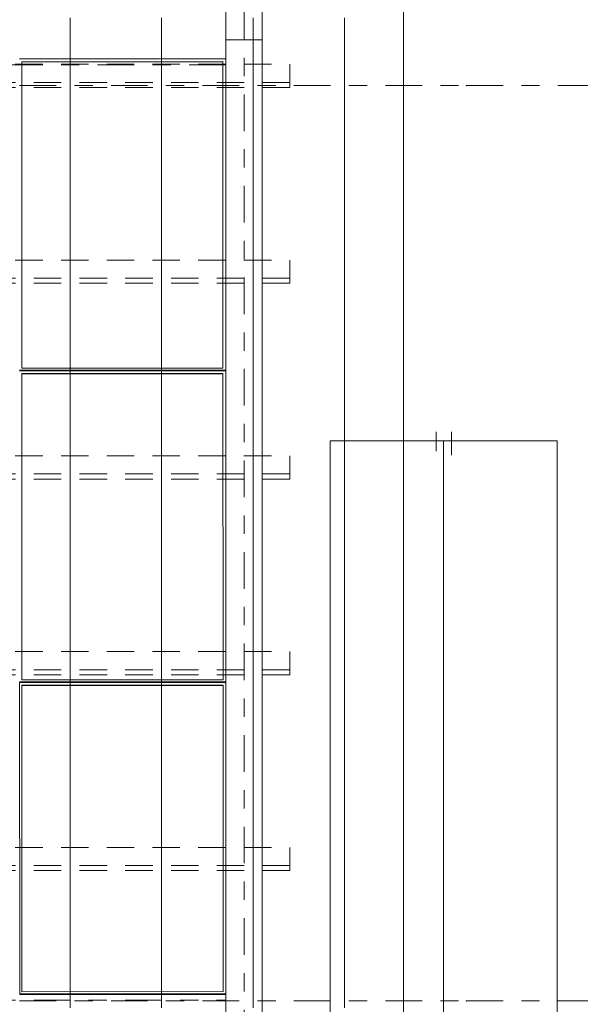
# Model space of a CAD drawing. Header units: metres. Extents: x -167 to 233, y -155 to 122.
# Tile 90 of 96: x 56.53 to 59.59, y 38.57 to 43.95. Entities that reach past the tile are written whole.
import ezdxf
from ezdxf.enums import TextEntityAlignment as Align

# ---------------------------------------------------------------- set-up
doc = ezdxf.new("R2010")
doc.units = ezdxf.units.M
doc.header["$MEASUREMENT"] = 0
for name, pattern in [('Achse', [0.4, 0.2, -0.1, 0, -0.1]), ('Raster', [0.4, 0.2, -0.1, 0, -0.1]), ('Strichlinie_ eng', [0.23, 0.15, -0.08])]:
    doc.linetypes.add(name, pattern=pattern)
for name, color, linetype in [('20 Träger', 7, 'Continuous'), ('30 Dachaufbau', 7, 'Continuous'), ('30 Dachkonstruktion massiv', 7, 'Continuous'), ('40 Treppe', 7, 'Continuous'), ('70 PV-Anlage', 7, 'Continuous'), ('90 Achsraster', 7, 'Continuous')]:
    doc.layers.add(name, color=color, linetype=linetype)
doc.styles.add('ERSTELLTER_STIL_1', font='arial.ttf')

# ---------------------------------------------------------------- blocks, each defined once
blk = doc.blocks.new('Standard-Rastermarker_139')
at = {"layer": '90 Achsraster', "color": 14, "linetype": 'Raster', "lineweight": 18, "true_color": 0xa80000}
for p, q in [((1, 0), (45.4427, 0)), ((45.4427, 0), (46.4427, 0))]:
    blk.add_line(p, q, dxfattribs=at)
blk.add_point((45.4427, 0), dxfattribs=at)
blk.add_point((45.4427, 0), dxfattribs=at)
at = {"layer": '90 Achsraster', "color": 14, "lineweight": 18, "true_color": 0xa80000, "style": 'ERSTELLTER_STIL_1'}
for tag, p in [('AC_MarkerText_1_0', (-0.35, 0.15)), ('AC_MarkerText_1_1', (46.7927, 0.15))]:
    blk.add_attdef(tag, text='', height=0.3, dxfattribs=at).set_placement(p, align=Align.TOP_CENTER)
blk = doc.blocks.new('Standard-Rastermarker_138')
at = {"layer": '90 Achsraster', "color": 14, "linetype": 'Raster', "lineweight": 18, "true_color": 0xa80000}
blk.add_line((1, 0), (24.6809, 0), dxfattribs=at)
at = {"layer": '90 Achsraster', "color": 14, "lineweight": 18, "true_color": 0xa80000, "style": 'ERSTELLTER_STIL_1'}
for tag, p in [('AC_MarkerText_1_0', (-0.5686, -0.0686)), ('AC_MarkerText_1_1', (25.8123, -0.0686))]:
    blk.add_attdef(tag, text='', height=0.3, rotation=90, dxfattribs=at).set_placement(p, align=Align.TOP_CENTER)
blk = doc.blocks.new('Lattung 27_2')
at = {"layer": '30 Dachkonstruktion massiv', "color": 7, "linetype": 'Strichlinie_ eng', "lineweight": 13}
for p, q in [((40.5014, 4.377), (0, 4.377)), ((40.5014, 4.377), (40.5014, 4.3492)), ((40.5014, 4.3492), (0, 4.3492)), ((40.5014, 4.2501), (40.5014, 4.3492)), ((0, 4.2501), (40.5014, 4.2501)), ((40.5014, 3.3075), (0, 3.3075)), ((40.5014, 3.3075), (40.5014, 3.2797)), ((40.5014, 3.2797), (0, 3.2797)), ((40.5014, 3.1806), (40.5014, 3.2797)), ((0, 3.1806), (40.5014, 3.1806)), ((40.5014, 2.238), (0, 2.238)), ((40.5014, 2.2102), (0, 2.2102)), ((40.5014, 2.238), (40.5014, 2.2102)), ((40.5014, 2.1111), (40.5014, 2.2102)), ((0, 2.1111), (40.5014, 2.1111)), ((40.5014, 1.1685), (0, 1.1685)), ((40.5014, 1.1407), (0, 1.1407)), ((40.5014, 1.1685), (40.5014, 1.1407)), ((40.5014, 1.0417), (40.5014, 1.1407)), ((0, 1.0417), (40.5014, 1.0417)), ((40.5014, 0.099), (0, 0.099)), ((40.5014, 0.0712), (0, 0.0712)), ((40.5014, 0.099), (40.5014, 0.0712)), ((40.5014, -0.0278), (40.5014, 0.0712)), ((0, -0.0278), (40.5014, -0.0278))]:
    blk.add_line(p, q, dxfattribs=at)
blk = doc.blocks.new('*X219', base_point=(27236.1321, 33357.279))
at = {"layer": '30 Dachaufbau', "color": 7, "linetype": 'Continuous', "lineweight": 13}
for p, q in [((56.8011, 43.9597), (56.8011, 43.8953)), ((56.8011, 43.9597), (56.8011, 43.8953)), ((57.3011, 43.9597), (57.3011, 43.8953)), ((57.3011, 43.9597), (57.3011, 43.8953)), ((57.8011, 43.9597), (57.8011, 43.8953)), ((57.8011, 43.9597), (57.8011, 43.8953)), ((58.3011, 43.9597), (58.3011, 43.8953)), ((58.3011, 43.9597), (58.3011, 43.8953)), ((56.8011, 43.8953), (56.8011, 43.8309)), ((56.8011, 43.8953), (56.8011, 43.8309)), ((57.3011, 43.8953), (57.3011, 43.8309)), ((57.3011, 43.8953), (57.3011, 43.8309)), ((57.8011, 43.8953), (57.8011, 43.8309)), ((57.8011, 43.8953), (57.8011, 43.8309)), ((58.3011, 43.8953), (58.3011, 43.8309)), ((58.3011, 43.8953), (58.3011, 43.8309)), ((56.8011, 43.8309), (56.8011, 43.7666)), ((56.8011, 43.8309), (56.8011, 43.7666)), ((57.3011, 43.8309), (57.3011, 43.7666)), ((57.3011, 43.8309), (57.3011, 43.7666)), ((57.8011, 43.8309), (57.8011, 43.7666)), ((57.8011, 43.8309), (57.8011, 43.7666)), ((58.3011, 43.8309), (58.3011, 43.7666)), ((58.3011, 43.8309), (58.3011, 43.7666)), ((56.8011, 43.7666), (56.8011, 43.7022)), ((56.8011, 43.7666), (56.8011, 43.7022)), ((57.3011, 43.7666), (57.3011, 43.7022)), ((57.3011, 43.7666), (57.3011, 43.7022)), ((57.8011, 43.7666), (57.8011, 43.7022)), ((57.8011, 43.7666), (57.8011, 43.7022)), ((58.3011, 43.7666), (58.3011, 43.7022)), ((58.3011, 43.7666), (58.3011, 43.7022)), ((56.8011, 43.7022), (56.8011, 43.6378)), ((56.8011, 43.7022), (56.8011, 43.6378)), ((57.3011, 43.7022), (57.3011, 43.6378)), ((57.3011, 43.7022), (57.3011, 43.6378)), ((57.8011, 43.7022), (57.8011, 43.6378)), ((57.8011, 43.7022), (57.8011, 43.6378)), ((58.3011, 43.7022), (58.3011, 43.6378)), ((58.3011, 43.7022), (58.3011, 43.6378)), ((56.8011, 43.6378), (56.8011, 43.5735)), ((56.8011, 43.6378), (56.8011, 43.5735)), ((57.3011, 43.6378), (57.3011, 43.5735)), ((57.3011, 43.6378), (57.3011, 43.5735)), ((57.8011, 43.6378), (57.8011, 43.5735)), ((57.8011, 43.6378), (57.8011, 43.5735)), ((58.3011, 43.6378), (58.3011, 43.5735)), ((58.3011, 43.6378), (58.3011, 43.5735)), ((56.8011, 43.5735), (56.8011, 43.5091)), ((56.8011, 43.5735), (56.8011, 43.5091)), ((57.3011, 43.5735), (57.3011, 43.5091)), ((57.3011, 43.5735), (57.3011, 43.5091)), ((57.8011, 43.5735), (57.8011, 43.5091)), ((57.8011, 43.5735), (57.8011, 43.5091)), ((58.3011, 43.5735), (58.3011, 43.5091)), ((58.3011, 43.5735), (58.3011, 43.5091)), ((56.8011, 43.5091), (56.8011, 43.4447)), ((56.8011, 43.5091), (56.8011, 43.4447)), ((57.3011, 43.5091), (57.3011, 43.4447)), ((57.3011, 43.5091), (57.3011, 43.4447)), ((57.8011, 43.5091), (57.8011, 43.4447)), ((57.8011, 43.5091), (57.8011, 43.4447)), ((58.3011, 43.5091), (58.3011, 43.4447)), ((58.3011, 43.5091), (58.3011, 43.4447)), ((56.8011, 43.4447), (56.8011, 43.3804)), ((56.8011, 43.4447), (56.8011, 43.3804)), ((57.3011, 43.4447), (57.3011, 43.3804)), ((57.3011, 43.4447), (57.3011, 43.3804)), ((57.8011, 43.4447), (57.8011, 43.3804)), ((57.8011, 43.4447), (57.8011, 43.3804)), ((58.3011, 43.4447), (58.3011, 43.3804)), ((58.3011, 43.4447), (58.3011, 43.3804)), ((56.8011, 43.3804), (56.8011, 43.316)), ((56.8011, 43.3804), (56.8011, 43.316)), ((57.3011, 43.3804), (57.3011, 43.316)), ((57.3011, 43.3804), (57.3011, 43.316)), ((57.8011, 43.3804), (57.8011, 43.316)), ((57.8011, 43.3804), (57.8011, 43.316)), ((58.3011, 43.3804), (58.3011, 43.316)), ((58.3011, 43.3804), (58.3011, 43.316)), ((56.8011, 43.316), (56.8011, 43.2516)), ((56.8011, 43.316), (56.8011, 43.2516)), ((57.3011, 43.316), (57.3011, 43.2516)), ((57.3011, 43.316), (57.3011, 43.2516)), ((57.8011, 43.316), (57.8011, 43.2516)), ((57.8011, 43.316), (57.8011, 43.2516)), ((58.3011, 43.316), (58.3011, 43.2516)), ((58.3011, 43.316), (58.3011, 43.2516)), ((56.8011, 43.2516), (56.8011, 43.1873)), ((56.8011, 43.2516), (56.8011, 43.1873)), ((57.3011, 43.2516), (57.3011, 43.1873)), ((57.3011, 43.2516), (57.3011, 43.1873)), ((57.8011, 43.2516), (57.8011, 43.1873)), ((57.8011, 43.2516), (57.8011, 43.1873)), ((58.3011, 43.2516), (58.3011, 43.1873)), ((58.3011, 43.2516), (58.3011, 43.1873)), ((56.8011, 43.1873), (56.8011, 43.1229)), ((56.8011, 43.1873), (56.8011, 43.1229)), ((57.3011, 43.1873), (57.3011, 43.1229)), ((57.3011, 43.1873), (57.3011, 43.1229)), ((57.8011, 43.1873), (57.8011, 43.1229)), ((57.8011, 43.1873), (57.8011, 43.1229)), ((58.3011, 43.1873), (58.3011, 43.1229)), ((58.3011, 43.1873), (58.3011, 43.1229)), ((56.8011, 43.1229), (56.8011, 43.0585)), ((56.8011, 43.1229), (56.8011, 43.0585)), ((57.3011, 43.1229), (57.3011, 43.0585)), ((57.3011, 43.1229), (57.3011, 43.0585)), ((57.8011, 43.1229), (57.8011, 43.0585)), ((57.8011, 43.1229), (57.8011, 43.0585)), ((58.3011, 43.1229), (58.3011, 43.0585)), ((58.3011, 43.1229), (58.3011, 43.0585)), ((56.8011, 43.0585), (56.8011, 42.9942)), ((56.8011, 43.0585), (56.8011, 42.9942)), ((57.3011, 43.0585), (57.3011, 42.9942)), ((57.3011, 43.0585), (57.3011, 42.9942)), ((57.8011, 43.0585), (57.8011, 42.9942)), ((57.8011, 43.0585), (57.8011, 42.9942)), ((58.3011, 43.0585), (58.3011, 42.9942)), ((58.3011, 43.0585), (58.3011, 42.9942)), ((56.8011, 42.9942), (56.8011, 42.9298)), ((56.8011, 42.9942), (56.8011, 42.9298)), ((57.3011, 42.9942), (57.3011, 42.9298)), ((57.3011, 42.9942), (57.3011, 42.9298)), ((57.8011, 42.9942), (57.8011, 42.9298)), ((57.8011, 42.9942), (57.8011, 42.9298)), ((58.3011, 42.9942), (58.3011, 42.9298)), ((58.3011, 42.9942), (58.3011, 42.9298)), ((56.8011, 42.9298), (56.8011, 42.8654)), ((56.8011, 42.9298), (56.8011, 42.8654)), ((57.3011, 42.9298), (57.3011, 42.8654)), ((57.3011, 42.9298), (57.3011, 42.8654)), ((57.8011, 42.9298), (57.8011, 42.8654)), ((57.8011, 42.9298), (57.8011, 42.8654)), ((58.3011, 42.9298), (58.3011, 42.8654)), ((58.3011, 42.9298), (58.3011, 42.8654)), ((56.8011, 42.8654), (56.8011, 42.8011)), ((56.8011, 42.8654), (56.8011, 42.8011)), ((57.3011, 42.8654), (57.3011, 42.8011)), ((57.3011, 42.8654), (57.3011, 42.8011)), ((57.8011, 42.8654), (57.8011, 42.8011)), ((57.8011, 42.8654), (57.8011, 42.8011)), ((58.3011, 42.8654), (58.3011, 42.8011)), ((58.3011, 42.8654), (58.3011, 42.8011)), ((56.8011, 42.8011), (56.8011, 42.7367)), ((56.8011, 42.8011), (56.8011, 42.7367)), ((57.3011, 42.8011), (57.3011, 42.7367)), ((57.3011, 42.8011), (57.3011, 42.7367)), ((57.8011, 42.8011), (57.8011, 42.7367)), ((57.8011, 42.8011), (57.8011, 42.7367)), ((58.3011, 42.8011), (58.3011, 42.7367)), ((58.3011, 42.8011), (58.3011, 42.7367)), ((56.8011, 42.7367), (56.8011, 42.6723)), ((56.8011, 42.7367), (56.8011, 42.6723)), ((57.3011, 42.7367), (57.3011, 42.6723)), ((57.3011, 42.7367), (57.3011, 42.6723)), ((57.8011, 42.7367), (57.8011, 42.6723)), ((57.8011, 42.7367), (57.8011, 42.6723)), ((58.3011, 42.7367), (58.3011, 42.6723)), ((58.3011, 42.7367), (58.3011, 42.6723)), ((56.8011, 42.6723), (56.8011, 42.608)), ((56.8011, 42.6723), (56.8011, 42.608)), ((57.3011, 42.6723), (57.3011, 42.608)), ((57.3011, 42.6723), (57.3011, 42.608)), ((57.8011, 42.6723), (57.8011, 42.608)), ((57.8011, 42.6723), (57.8011, 42.608)), ((58.3011, 42.6723), (58.3011, 42.608)), ((58.3011, 42.6723), (58.3011, 42.608)), ((56.8011, 42.608), (56.8011, 42.5436)), ((56.8011, 42.608), (56.8011, 42.5436)), ((57.3011, 42.608), (57.3011, 42.5436)), ((57.3011, 42.608), (57.3011, 42.5436)), ((57.8011, 42.608), (57.8011, 42.5436)), ((57.8011, 42.608), (57.8011, 42.5436)), ((58.3011, 42.608), (58.3011, 42.5436)), ((58.3011, 42.608), (58.3011, 42.5436)), ((56.8011, 42.5436), (56.8011, 42.4792)), ((56.8011, 42.5436), (56.8011, 42.4792)), ((57.3011, 42.5436), (57.3011, 42.4792)), ((57.3011, 42.5436), (57.3011, 42.4792)), ((57.8011, 42.5436), (57.8011, 42.4792)), ((57.8011, 42.5436), (57.8011, 42.4792)), ((58.3011, 42.5436), (58.3011, 42.4792)), ((58.3011, 42.5436), (58.3011, 42.4792)), ((56.8011, 42.4792), (56.8011, 42.4149)), ((56.8011, 42.4792), (56.8011, 42.4149)), ((57.3011, 42.4792), (57.3011, 42.4149)), ((57.3011, 42.4792), (57.3011, 42.4149)), ((57.8011, 42.4792), (57.8011, 42.4149)), ((57.8011, 42.4792), (57.8011, 42.4149)), ((58.3011, 42.4792), (58.3011, 42.4149)), ((58.3011, 42.4792), (58.3011, 42.4149)), ((56.8011, 42.4149), (56.8011, 42.3505)), ((56.8011, 42.4149), (56.8011, 42.3505)), ((57.3011, 42.4149), (57.3011, 42.3505)), ((57.3011, 42.4149), (57.3011, 42.3505)), ((57.8011, 42.4149), (57.8011, 42.3505)), ((57.8011, 42.4149), (57.8011, 42.3505)), ((58.3011, 42.4149), (58.3011, 42.3505)), ((58.3011, 42.4149), (58.3011, 42.3505)), ((56.8011, 42.3505), (56.8011, 42.2861)), ((56.8011, 42.3505), (56.8011, 42.2861)), ((57.3011, 42.3505), (57.3011, 42.2861)), ((57.3011, 42.3505), (57.3011, 42.2861)), ((57.8011, 42.3505), (57.8011, 42.2861)), ((57.8011, 42.3505), (57.8011, 42.2861)), ((58.3011, 42.3505), (58.3011, 42.2861)), ((58.3011, 42.3505), (58.3011, 42.2861)), ((56.8011, 42.2861), (56.8011, 42.2218)), ((56.8011, 42.2861), (56.8011, 42.2218)), ((57.3011, 42.2861), (57.3011, 42.2218)), ((57.3011, 42.2861), (57.3011, 42.2218)), ((57.8011, 42.2861), (57.8011, 42.2218)), ((57.8011, 42.2861), (57.8011, 42.2218)), ((58.3011, 42.2861), (58.3011, 42.2218)), ((58.3011, 42.2861), (58.3011, 42.2218)), ((56.8011, 42.2218), (56.8011, 42.1574)), ((56.8011, 42.2218), (56.8011, 42.1574)), ((57.3011, 42.2218), (57.3011, 42.1574)), ((57.3011, 42.2218), (57.3011, 42.1574)), ((57.8011, 42.2218), (57.8011, 42.1574)), ((57.8011, 42.2218), (57.8011, 42.1574)), ((58.3011, 42.2218), (58.3011, 42.1574)), ((58.3011, 42.2218), (58.3011, 42.1574)), ((56.8011, 42.1574), (56.8011, 42.093)), ((56.8011, 42.1574), (56.8011, 42.093)), ((57.3011, 42.1574), (57.3011, 42.093)), ((57.3011, 42.1574), (57.3011, 42.093)), ((57.8011, 42.1574), (57.8011, 42.093)), ((57.8011, 42.1574), (57.8011, 42.093)), ((58.3011, 42.1574), (58.3011, 42.093)), ((58.3011, 42.1574), (58.3011, 42.093)), ((56.8011, 42.093), (56.8011, 42.0287)), ((56.8011, 42.093), (56.8011, 42.0287)), ((57.3011, 42.093), (57.3011, 42.0287)), ((57.3011, 42.093), (57.3011, 42.0287)), ((57.8011, 42.093), (57.8011, 42.0287)), ((57.8011, 42.093), (57.8011, 42.0287)), ((58.3011, 42.093), (58.3011, 42.0287)), ((58.3011, 42.093), (58.3011, 42.0287)), ((56.8011, 42.0287), (56.8011, 41.9643)), ((56.8011, 42.0287), (56.8011, 41.9643)), ((57.3011, 42.0287), (57.3011, 41.9643)), ((57.3011, 42.0287), (57.3011, 41.9643)), ((57.8011, 42.0287), (57.8011, 41.9643)), ((57.8011, 42.0287), (57.8011, 41.9643)), ((58.3011, 42.0287), (58.3011, 41.9643)), ((58.3011, 42.0287), (58.3011, 41.9643)), ((56.8011, 41.9643), (56.8011, 41.8999)), ((56.8011, 41.9643), (56.8011, 41.8999)), ((57.3011, 41.9643), (57.3011, 41.8999)), ((57.3011, 41.9643), (57.3011, 41.8999)), ((57.8011, 41.9643), (57.8011, 41.8999)), ((57.8011, 41.9643), (57.8011, 41.8999)), ((58.3011, 41.9643), (58.3011, 41.8999)), ((58.3011, 41.9643), (58.3011, 41.8999)), ((56.8011, 41.8999), (56.8011, 41.8356)), ((56.8011, 41.8999), (56.8011, 41.8356)), ((57.3011, 41.8999), (57.3011, 41.8356)), ((57.3011, 41.8999), (57.3011, 41.8356)), ((57.8011, 41.8999), (57.8011, 41.8356)), ((57.8011, 41.8999), (57.8011, 41.8356)), ((58.3011, 41.8999), (58.3011, 41.8356)), ((58.3011, 41.8999), (58.3011, 41.8356)), ((56.8011, 41.8356), (56.8011, 41.7712)), ((56.8011, 41.8356), (56.8011, 41.7712)), ((57.3011, 41.8356), (57.3011, 41.7712)), ((57.3011, 41.8356), (57.3011, 41.7712)), ((57.8011, 41.8356), (57.8011, 41.7712)), ((57.8011, 41.8356), (57.8011, 41.7712)), ((58.3011, 41.8356), (58.3011, 41.7712)), ((58.3011, 41.8356), (58.3011, 41.7712)), ((56.8011, 41.7712), (56.8011, 41.7068)), ((56.8011, 41.7712), (56.8011, 41.7068)), ((57.3011, 41.7712), (57.3011, 41.7068)), ((57.3011, 41.7712), (57.3011, 41.7068)), ((57.8011, 41.7712), (57.8011, 41.7068)), ((57.8011, 41.7712), (57.8011, 41.7068)), ((58.3011, 41.7712), (58.3011, 41.7068)), ((58.3011, 41.7712), (58.3011, 41.7068)), ((56.8011, 41.7068), (56.8011, 41.6424)), ((56.8011, 41.7068), (56.8011, 41.6424)), ((57.3011, 41.7068), (57.3011, 41.6424)), ((57.3011, 41.7068), (57.3011, 41.6424)), ((57.8011, 41.7068), (57.8011, 41.6424)), ((57.8011, 41.7068), (57.8011, 41.6424)), ((58.3011, 41.7068), (58.3011, 41.6424)), ((58.3011, 41.7068), (58.3011, 41.6424)), ((56.8011, 41.6424), (56.8011, 41.5781)), ((56.8011, 41.6424), (56.8011, 41.5781)), ((57.3011, 41.6424), (57.3011, 41.5781)), ((57.3011, 41.6424), (57.3011, 41.5781)), ((57.8011, 41.6424), (57.8011, 41.5781)), ((57.8011, 41.6424), (57.8011, 41.5781)), ((58.3011, 41.6424), (58.3011, 41.5781)), ((58.3011, 41.6424), (58.3011, 41.5781)), ((56.8011, 41.5781), (56.8011, 41.5137)), ((56.8011, 41.5781), (56.8011, 41.5137)), ((57.3011, 41.5781), (57.3011, 41.5137)), ((57.3011, 41.5781), (57.3011, 41.5137)), ((57.8011, 41.5781), (57.8011, 41.5137)), ((57.8011, 41.5781), (57.8011, 41.5137)), ((58.3011, 41.5781), (58.3011, 41.5137)), ((58.3011, 41.5781), (58.3011, 41.5137)), ((56.8011, 41.5137), (56.8011, 41.4493)), ((56.8011, 41.5137), (56.8011, 41.4493)), ((57.3011, 41.5137), (57.3011, 41.4493)), ((57.3011, 41.5137), (57.3011, 41.4493)), ((57.8011, 41.5137), (57.8011, 41.4493)), ((57.8011, 41.5137), (57.8011, 41.4493)), ((58.3011, 41.5137), (58.3011, 41.4493)), ((58.3011, 41.5137), (58.3011, 41.4493)), ((56.8011, 41.4493), (56.8011, 41.385)), ((56.8011, 41.4493), (56.8011, 41.385)), ((57.3011, 41.4493), (57.3011, 41.385)), ((57.3011, 41.4493), (57.3011, 41.385)), ((57.8011, 41.4493), (57.8011, 41.385)), ((57.8011, 41.4493), (57.8011, 41.385)), ((58.3011, 41.4493), (58.3011, 41.385)), ((58.3011, 41.4493), (58.3011, 41.385)), ((56.8011, 41.385), (56.8011, 41.3206)), ((56.8011, 41.385), (56.8011, 41.3206)), ((57.3011, 41.385), (57.3011, 41.3206)), ((57.3011, 41.385), (57.3011, 41.3206)), ((57.8011, 41.385), (57.8011, 41.3206)), ((57.8011, 41.385), (57.8011, 41.3206)), ((58.3011, 41.385), (58.3011, 41.3206)), ((58.3011, 41.385), (58.3011, 41.3206)), ((56.8011, 41.3206), (56.8011, 41.2562)), ((56.8011, 41.3206), (56.8011, 41.2562)), ((57.3011, 41.3206), (57.3011, 41.2562)), ((57.3011, 41.3206), (57.3011, 41.2562)), ((57.8011, 41.3206), (57.8011, 41.2562)), ((57.8011, 41.3206), (57.8011, 41.2562)), ((58.3011, 41.3206), (58.3011, 41.2562)), ((58.3011, 41.3206), (58.3011, 41.2562)), ((56.8011, 41.2562), (56.8011, 41.1919)), ((56.8011, 41.2562), (56.8011, 41.1919)), ((57.3011, 41.2562), (57.3011, 41.1919)), ((57.3011, 41.2562), (57.3011, 41.1919)), ((57.8011, 41.2562), (57.8011, 41.1919)), ((57.8011, 41.2562), (57.8011, 41.1919)), ((58.3011, 41.2562), (58.3011, 41.1919)), ((58.3011, 41.2562), (58.3011, 41.1919)), ((56.8011, 41.1919), (56.8011, 41.1275)), ((56.8011, 41.1919), (56.8011, 41.1275)), ((57.3011, 41.1919), (57.3011, 41.1275)), ((57.3011, 41.1919), (57.3011, 41.1275)), ((57.8011, 41.1919), (57.8011, 41.1275)), ((57.8011, 41.1919), (57.8011, 41.1275)), ((58.3011, 41.1919), (58.3011, 41.1275)), ((58.3011, 41.1919), (58.3011, 41.1275)), ((56.8011, 41.1275), (56.8011, 41.0631)), ((56.8011, 41.1275), (56.8011, 41.0631)), ((57.3011, 41.1275), (57.3011, 41.0631)), ((57.3011, 41.1275), (57.3011, 41.0631)), ((57.8011, 41.1275), (57.8011, 41.0631)), ((57.8011, 41.1275), (57.8011, 41.0631)), ((58.3011, 41.1275), (58.3011, 41.0631)), ((58.3011, 41.1275), (58.3011, 41.0631)), ((56.8011, 41.0631), (56.8011, 40.9988)), ((56.8011, 41.0631), (56.8011, 40.9988)), ((57.3011, 41.0631), (57.3011, 40.9988)), ((57.3011, 41.0631), (57.3011, 40.9988)), ((57.8011, 41.0631), (57.8011, 40.9988)), ((57.8011, 41.0631), (57.8011, 40.9988)), ((58.3011, 41.0631), (58.3011, 40.9988)), ((58.3011, 41.0631), (58.3011, 40.9988)), ((56.8011, 40.9988), (56.8011, 40.9344)), ((56.8011, 40.9988), (56.8011, 40.9344)), ((57.3011, 40.9988), (57.3011, 40.9344)), ((57.3011, 40.9988), (57.3011, 40.9344)), ((57.8011, 40.9988), (57.8011, 40.9344)), ((57.8011, 40.9988), (57.8011, 40.9344)), ((58.3011, 40.9988), (58.3011, 40.9344)), ((58.3011, 40.9988), (58.3011, 40.9344)), ((56.8011, 40.9344), (56.8011, 40.87)), ((56.8011, 40.9344), (56.8011, 40.87)), ((57.3011, 40.9344), (57.3011, 40.87)), ((57.3011, 40.9344), (57.3011, 40.87)), ((57.8011, 40.9344), (57.8011, 40.87)), ((57.8011, 40.9344), (57.8011, 40.87)), ((58.3011, 40.9344), (58.3011, 40.87)), ((58.3011, 40.9344), (58.3011, 40.87)), ((56.8011, 40.87), (56.8011, 40.8057)), ((56.8011, 40.87), (56.8011, 40.8057)), ((57.3011, 40.87), (57.3011, 40.8057)), ((57.3011, 40.87), (57.3011, 40.8057)), ((57.8011, 40.87), (57.8011, 40.8057)), ((57.8011, 40.87), (57.8011, 40.8057)), ((58.3011, 40.87), (58.3011, 40.8057)), ((58.3011, 40.87), (58.3011, 40.8057)), ((56.8011, 40.8057), (56.8011, 40.7413)), ((56.8011, 40.8057), (56.8011, 40.7413)), ((57.3011, 40.8057), (57.3011, 40.7413)), ((57.3011, 40.8057), (57.3011, 40.7413)), ((57.8011, 40.8057), (57.8011, 40.7413)), ((57.8011, 40.8057), (57.8011, 40.7413)), ((58.3011, 40.8057), (58.3011, 40.7413)), ((58.3011, 40.8057), (58.3011, 40.7413)), ((56.8011, 40.7413), (56.8011, 40.6769)), ((56.8011, 40.7413), (56.8011, 40.6769)), ((57.3011, 40.7413), (57.3011, 40.6769)), ((57.3011, 40.7413), (57.3011, 40.6769)), ((57.8011, 40.7413), (57.8011, 40.6769)), ((57.8011, 40.7413), (57.8011, 40.6769)), ((58.3011, 40.7413), (58.3011, 40.6769)), ((58.3011, 40.7413), (58.3011, 40.6769)), ((56.8011, 40.6769), (56.8011, 40.6126)), ((56.8011, 40.6769), (56.8011, 40.6126)), ((57.3011, 40.6769), (57.3011, 40.6126)), ((57.3011, 40.6769), (57.3011, 40.6126)), ((57.8011, 40.6769), (57.8011, 40.6126)), ((57.8011, 40.6769), (57.8011, 40.6126)), ((58.3011, 40.6769), (58.3011, 40.6126)), ((58.3011, 40.6769), (58.3011, 40.6126)), ((56.8011, 40.6126), (56.8011, 40.5482)), ((56.8011, 40.6126), (56.8011, 40.5482)), ((57.3011, 40.6126), (57.3011, 40.5482)), ((57.3011, 40.6126), (57.3011, 40.5482)), ((57.8011, 40.6126), (57.8011, 40.5482)), ((57.8011, 40.6126), (57.8011, 40.5482)), ((58.3011, 40.6126), (58.3011, 40.5482)), ((58.3011, 40.6126), (58.3011, 40.5482)), ((56.8011, 40.5482), (56.8011, 40.4838)), ((56.8011, 40.5482), (56.8011, 40.4838)), ((57.3011, 40.5482), (57.3011, 40.4838)), ((57.3011, 40.5482), (57.3011, 40.4838)), ((57.8011, 40.5482), (57.8011, 40.4838)), ((57.8011, 40.5482), (57.8011, 40.4838)), ((58.3011, 40.5482), (58.3011, 40.4838)), ((58.3011, 40.5482), (58.3011, 40.4838)), ((56.8011, 40.4838), (56.8011, 40.4195)), ((56.8011, 40.4838), (56.8011, 40.4195)), ((57.3011, 40.4838), (57.3011, 40.4195)), ((57.3011, 40.4838), (57.3011, 40.4195)), ((57.8011, 40.4838), (57.8011, 40.4195)), ((57.8011, 40.4838), (57.8011, 40.4195)), ((58.3011, 40.4838), (58.3011, 40.4195)), ((58.3011, 40.4838), (58.3011, 40.4195)), ((56.8011, 40.4195), (56.8011, 40.3551)), ((56.8011, 40.4195), (56.8011, 40.3551)), ((57.3011, 40.4195), (57.3011, 40.3551)), ((57.3011, 40.4195), (57.3011, 40.3551)), ((57.8011, 40.4195), (57.8011, 40.3551)), ((57.8011, 40.4195), (57.8011, 40.3551)), ((58.3011, 40.4195), (58.3011, 40.3551)), ((58.3011, 40.4195), (58.3011, 40.3551)), ((56.8011, 40.3551), (56.8011, 40.2907)), ((56.8011, 40.3551), (56.8011, 40.2907)), ((57.3011, 40.3551), (57.3011, 40.2907)), ((57.3011, 40.3551), (57.3011, 40.2907)), ((57.8011, 40.3551), (57.8011, 40.2907)), ((57.8011, 40.3551), (57.8011, 40.2907)), ((58.3011, 40.3551), (58.3011, 40.2907)), ((58.3011, 40.3551), (58.3011, 40.2907)), ((56.8011, 40.2907), (56.8011, 40.2264)), ((56.8011, 40.2907), (56.8011, 40.2264)), ((57.3011, 40.2907), (57.3011, 40.2264)), ((57.3011, 40.2907), (57.3011, 40.2264)), ((57.8011, 40.2907), (57.8011, 40.2264)), ((57.8011, 40.2907), (57.8011, 40.2264)), ((58.3011, 40.2907), (58.3011, 40.2264)), ((58.3011, 40.2907), (58.3011, 40.2264)), ((56.8011, 40.2264), (56.8011, 40.162)), ((56.8011, 40.2264), (56.8011, 40.162)), ((57.3011, 40.2264), (57.3011, 40.162)), ((57.3011, 40.2264), (57.3011, 40.162)), ((57.8011, 40.2264), (57.8011, 40.162)), ((57.8011, 40.2264), (57.8011, 40.162)), ((58.3011, 40.2264), (58.3011, 40.162)), ((58.3011, 40.2264), (58.3011, 40.162)), ((56.8011, 40.162), (56.8011, 40.0976)), ((56.8011, 40.162), (56.8011, 40.0976)), ((57.3011, 40.162), (57.3011, 40.0976)), ((57.3011, 40.162), (57.3011, 40.0976)), ((57.8011, 40.162), (57.8011, 40.0976)), ((57.8011, 40.162), (57.8011, 40.0976)), ((58.3011, 40.162), (58.3011, 40.0976)), ((58.3011, 40.162), (58.3011, 40.0976)), ((56.8011, 40.0976), (56.8011, 40.0333)), ((56.8011, 40.0976), (56.8011, 40.0333)), ((57.3011, 40.0976), (57.3011, 40.0333)), ((57.3011, 40.0976), (57.3011, 40.0333)), ((57.8011, 40.0976), (57.8011, 40.0333)), ((57.8011, 40.0976), (57.8011, 40.0333)), ((58.3011, 40.0976), (58.3011, 40.0333)), ((58.3011, 40.0976), (58.3011, 40.0333)), ((56.8011, 40.0333), (56.8011, 39.9689)), ((56.8011, 40.0333), (56.8011, 39.9689)), ((57.3011, 40.0333), (57.3011, 39.9689)), ((57.3011, 40.0333), (57.3011, 39.9689)), ((57.8011, 40.0333), (57.8011, 39.9689)), ((57.8011, 40.0333), (57.8011, 39.9689)), ((58.3011, 40.0333), (58.3011, 39.9689)), ((58.3011, 40.0333), (58.3011, 39.9689)), ((56.8011, 39.9689), (56.8011, 39.9045)), ((56.8011, 39.9689), (56.8011, 39.9045)), ((57.3011, 39.9689), (57.3011, 39.9045)), ((57.3011, 39.9689), (57.3011, 39.9045)), ((57.8011, 39.9689), (57.8011, 39.9045)), ((57.8011, 39.9689), (57.8011, 39.9045)), ((58.3011, 39.9689), (58.3011, 39.9045)), ((58.3011, 39.9689), (58.3011, 39.9045)), ((56.8011, 39.9045), (56.8011, 39.8402)), ((56.8011, 39.9045), (56.8011, 39.8402)), ((57.3011, 39.9045), (57.3011, 39.8402)), ((57.3011, 39.9045), (57.3011, 39.8402)), ((57.8011, 39.9045), (57.8011, 39.8402)), ((57.8011, 39.9045), (57.8011, 39.8402)), ((58.3011, 39.9045), (58.3011, 39.8402)), ((58.3011, 39.9045), (58.3011, 39.8402)), ((56.8011, 39.8402), (56.8011, 39.7758)), ((56.8011, 39.8402), (56.8011, 39.7758)), ((57.3011, 39.8402), (57.3011, 39.7758)), ((57.3011, 39.8402), (57.3011, 39.7758)), ((57.8011, 39.8402), (57.8011, 39.7758)), ((57.8011, 39.8402), (57.8011, 39.7758)), ((58.3011, 39.8402), (58.3011, 39.7758)), ((58.3011, 39.8402), (58.3011, 39.7758)), ((56.8011, 39.7758), (56.8011, 39.7114)), ((56.8011, 39.7758), (56.8011, 39.7114)), ((57.3011, 39.7758), (57.3011, 39.7114)), ((57.3011, 39.7758), (57.3011, 39.7114)), ((57.8011, 39.7758), (57.8011, 39.7114)), ((57.8011, 39.7758), (57.8011, 39.7114)), ((58.3011, 39.7758), (58.3011, 39.7114)), ((58.3011, 39.7758), (58.3011, 39.7114)), ((56.8011, 39.7114), (56.8011, 39.6471)), ((56.8011, 39.7114), (56.8011, 39.6471)), ((57.3011, 39.7114), (57.3011, 39.6471)), ((57.3011, 39.7114), (57.3011, 39.6471)), ((57.8011, 39.7114), (57.8011, 39.6471)), ((57.8011, 39.7114), (57.8011, 39.6471)), ((58.3011, 39.7114), (58.3011, 39.6471)), ((58.3011, 39.7114), (58.3011, 39.6471)), ((56.8011, 39.6471), (56.8011, 39.5827)), ((56.8011, 39.6471), (56.8011, 39.5827)), ((57.3011, 39.6471), (57.3011, 39.5827)), ((57.3011, 39.6471), (57.3011, 39.5827)), ((57.8011, 39.6471), (57.8011, 39.5827)), ((57.8011, 39.6471), (57.8011, 39.5827)), ((58.3011, 39.6471), (58.3011, 39.5827)), ((58.3011, 39.6471), (58.3011, 39.5827)), ((56.8011, 39.5827), (56.8011, 39.5183)), ((56.8011, 39.5827), (56.8011, 39.5183)), ((57.3011, 39.5827), (57.3011, 39.5183)), ((57.3011, 39.5827), (57.3011, 39.5183)), ((57.8011, 39.5827), (57.8011, 39.5183)), ((57.8011, 39.5827), (57.8011, 39.5183)), ((58.3011, 39.5827), (58.3011, 39.5183)), ((58.3011, 39.5827), (58.3011, 39.5183)), ((56.8011, 39.5183), (56.8011, 39.454)), ((56.8011, 39.5183), (56.8011, 39.454)), ((57.3011, 39.5183), (57.3011, 39.454)), ((57.3011, 39.5183), (57.3011, 39.454)), ((57.8011, 39.5183), (57.8011, 39.454)), ((57.8011, 39.5183), (57.8011, 39.454)), ((58.3011, 39.5183), (58.3011, 39.454)), ((58.3011, 39.5183), (58.3011, 39.454)), ((56.8011, 39.454), (56.8011, 39.3896)), ((56.8011, 39.454), (56.8011, 39.3896)), ((57.3011, 39.454), (57.3011, 39.3896)), ((57.3011, 39.454), (57.3011, 39.3896)), ((57.8011, 39.454), (57.8011, 39.3896)), ((57.8011, 39.454), (57.8011, 39.3896)), ((58.3011, 39.454), (58.3011, 39.3896)), ((58.3011, 39.454), (58.3011, 39.3896)), ((56.8011, 39.3896), (56.8011, 39.3252)), ((56.8011, 39.3896), (56.8011, 39.3252)), ((57.3011, 39.3896), (57.3011, 39.3252)), ((57.3011, 39.3896), (57.3011, 39.3252)), ((57.8011, 39.3896), (57.8011, 39.3252)), ((57.8011, 39.3896), (57.8011, 39.3252)), ((58.3011, 39.3896), (58.3011, 39.3252)), ((58.3011, 39.3896), (58.3011, 39.3252)), ((56.8011, 39.3252), (56.8011, 39.2609)), ((56.8011, 39.3252), (56.8011, 39.2609)), ((57.3011, 39.3252), (57.3011, 39.2609)), ((57.3011, 39.3252), (57.3011, 39.2609)), ((57.8011, 39.3252), (57.8011, 39.2609)), ((57.8011, 39.3252), (57.8011, 39.2609)), ((58.3011, 39.3252), (58.3011, 39.2609)), ((58.3011, 39.3252), (58.3011, 39.2609)), ((56.8011, 39.2609), (56.8011, 39.1965)), ((56.8011, 39.2609), (56.8011, 39.1965)), ((57.3011, 39.2609), (57.3011, 39.1965)), ((57.3011, 39.2609), (57.3011, 39.1965)), ((57.8011, 39.2609), (57.8011, 39.1965)), ((57.8011, 39.2609), (57.8011, 39.1965)), ((58.3011, 39.2609), (58.3011, 39.1965)), ((58.3011, 39.2609), (58.3011, 39.1965)), ((56.8011, 39.1965), (56.8011, 39.1321)), ((56.8011, 39.1965), (56.8011, 39.1321)), ((57.3011, 39.1965), (57.3011, 39.1321)), ((57.3011, 39.1965), (57.3011, 39.1321)), ((57.8011, 39.1965), (57.8011, 39.1321)), ((57.8011, 39.1965), (57.8011, 39.1321)), ((58.3011, 39.1965), (58.3011, 39.1321)), ((58.3011, 39.1965), (58.3011, 39.1321)), ((56.8011, 39.1321), (56.8011, 39.0678)), ((56.8011, 39.1321), (56.8011, 39.0678)), ((57.3011, 39.1321), (57.3011, 39.0678)), ((57.3011, 39.1321), (57.3011, 39.0678)), ((57.8011, 39.1321), (57.8011, 39.0678)), ((57.8011, 39.1321), (57.8011, 39.0678)), ((58.3011, 39.1321), (58.3011, 39.0678)), ((58.3011, 39.1321), (58.3011, 39.0678)), ((56.8011, 39.0678), (56.8011, 39.0034)), ((56.8011, 39.0678), (56.8011, 39.0034)), ((57.3011, 39.0678), (57.3011, 39.0034)), ((57.3011, 39.0678), (57.3011, 39.0034)), ((57.8011, 39.0678), (57.8011, 39.0034)), ((57.8011, 39.0678), (57.8011, 39.0034)), ((58.3011, 39.0678), (58.3011, 39.0034)), ((58.3011, 39.0678), (58.3011, 39.0034)), ((56.8011, 39.0034), (56.8011, 38.939)), ((56.8011, 39.0034), (56.8011, 38.939)), ((57.3011, 39.0034), (57.3011, 38.939)), ((57.3011, 39.0034), (57.3011, 38.939)), ((57.8011, 39.0034), (57.8011, 38.939)), ((57.8011, 39.0034), (57.8011, 38.939)), ((58.3011, 39.0034), (58.3011, 38.939)), ((58.3011, 39.0034), (58.3011, 38.939)), ((56.8011, 38.939), (56.8011, 38.8746)), ((56.8011, 38.939), (56.8011, 38.8746)), ((57.3011, 38.939), (57.3011, 38.8746)), ((57.3011, 38.939), (57.3011, 38.8746)), ((57.8011, 38.939), (57.8011, 38.8746)), ((57.8011, 38.939), (57.8011, 38.8746)), ((58.3011, 38.939), (58.3011, 38.8746)), ((58.3011, 38.939), (58.3011, 38.8746)), ((56.8011, 38.8746), (56.8011, 38.8103)), ((56.8011, 38.8746), (56.8011, 38.8103)), ((57.3011, 38.8746), (57.3011, 38.8103)), ((57.3011, 38.8746), (57.3011, 38.8103)), ((57.8011, 38.8746), (57.8011, 38.8103)), ((57.8011, 38.8746), (57.8011, 38.8103)), ((58.3011, 38.8746), (58.3011, 38.8103)), ((58.3011, 38.8746), (58.3011, 38.8103)), ((56.8011, 38.8103), (56.8011, 38.7459)), ((56.8011, 38.8103), (56.8011, 38.7459)), ((57.3011, 38.8103), (57.3011, 38.7459)), ((57.3011, 38.8103), (57.3011, 38.7459)), ((57.8011, 38.8103), (57.8011, 38.7459)), ((57.8011, 38.8103), (57.8011, 38.7459)), ((58.3011, 38.8103), (58.3011, 38.7459)), ((58.3011, 38.8103), (58.3011, 38.7459)), ((56.8011, 38.7459), (56.8011, 38.6815)), ((56.8011, 38.7459), (56.8011, 38.6815)), ((57.3011, 38.7459), (57.3011, 38.6815)), ((57.3011, 38.7459), (57.3011, 38.6815)), ((57.8011, 38.7459), (57.8011, 38.6815)), ((57.8011, 38.7459), (57.8011, 38.6815)), ((58.3011, 38.7459), (58.3011, 38.6815)), ((58.3011, 38.7459), (58.3011, 38.6815)), ((56.8011, 38.6815), (56.8011, 38.6172)), ((56.8011, 38.6815), (56.8011, 38.6172)), ((57.3011, 38.6815), (57.3011, 38.6172)), ((57.3011, 38.6815), (57.3011, 38.6172)), ((57.8011, 38.6815), (57.8011, 38.6172)), ((57.8011, 38.6815), (57.8011, 38.6172)), ((58.3011, 38.6815), (58.3011, 38.6172)), ((58.3011, 38.6815), (58.3011, 38.6172)), ((56.8011, 38.6172), (56.8011, 38.5528)), ((56.8011, 38.6172), (56.8011, 38.5528)), ((57.3011, 38.6172), (57.3011, 38.5528)), ((57.3011, 38.6172), (57.3011, 38.5528)), ((57.8011, 38.6172), (57.8011, 38.5528)), ((57.8011, 38.6172), (57.8011, 38.5528)), ((58.3011, 38.6172), (58.3011, 38.5528)), ((58.3011, 38.6172), (58.3011, 38.5528))]:
    blk.add_line(p, q, dxfattribs=at)
blk = doc.blocks.new('Solarkollektor - ACB_2')
at = {"layer": '70 PV-Anlage', "color": 7, "linetype": 'Achse', "lineweight": 13}
for p, q in [((39.55, 5.1237), (0, 5.1237)), ((0, 5.1237), (0, 0.0139)), ((0, 0.0139), (39.55, 0.0139))]:
    blk.add_line(p, q, dxfattribs=at)
at = {"layer": '70 PV-Anlage', "color": 7, "linetype": 'Continuous', "lineweight": 13}
for p, q in [((1.1265, 5.0924), (0, 5.0924)), ((0, 5.0924), (0, 5.0882)), ((1.1265, 5.0882), (0, 5.0882)), ((0, 5.0882), (0, 3.3884)), ((0.015, 3.4033), (0.015, 5.0768)), ((0.015, 5.0768), (1.115, 5.0768)), ((1.115, 5.0768), (1.115, 3.4033)), ((1.1265, 5.0924), (1.1265, 5.0882)), ((1.1265, 3.3884), (1.1265, 5.0882)), ((0, 3.3884), (0, 3.385)), ((0, 3.3884), (1.1265, 3.3884)), ((0.015, 3.4043), (1.115, 3.4043)), ((1.115, 3.4033), (0.015, 3.4033)), ((1.1265, 3.385), (0, 3.385)), ((0, 3.385), (0, 1.6852)), ((0.015, 1.7), (0.015, 3.3736)), ((0.015, 3.3736), (1.115, 3.3736)), ((1.115, 3.3736), (1.115, 1.7)), ((0, 1.6852), (0, 1.6817)), ((0, 1.6852), (1.1265, 1.6852)), ((1.1265, 1.6817), (0, 1.6817)), ((0, 1.6817), (0, -0.0181)), ((0.015, 1.7011), (1.115, 1.7011)), ((1.115, 1.7), (0.015, 1.7)), ((0.015, -0.0032), (0.015, 1.6703)), ((0.015, 1.6703), (1.115, 1.6703)), ((1.115, 1.6703), (1.115, -0.0032)), ((0, -0.0181), (1.1265, -0.0181)), ((0.015, -0.0022), (1.115, -0.0022)), ((1.115, -0.0032), (0.015, -0.0032))]:
    blk.add_line(p, q, dxfattribs=at)

msp = doc.modelspace()

# ---------------------------------------------------------------- linework, layer by layer
at = {"layer": '20 Träger', "color": 7, "linetype": 'Continuous', "lineweight": 18}
for p, q in [((57.6511, 27.6397), (57.6511, 44.5397)), ((57.8511, 27.6397), (57.8511, 44.5397))]:
    msp.add_line(p, q, dxfattribs=at)
at = {"layer": '20 Träger', "color": 7, "linetype": 'Achse', "lineweight": 13}
msp.add_line((57.6511, 43.8397), (57.8511, 43.8397), dxfattribs=at)
at = {"layer": '30 Dachaufbau', "color": 7, "linetype": 'Continuous', "lineweight": 13, "flags": 128}
msp.add_lwpolyline([(58.6225, 44.5645), (58.6225, 36.0897)], dxfattribs=at)
at = {"layer": '40 Treppe', "color": 7, "linetype": 'Continuous', "lineweight": 13}
for p, q in [((58.801, 41.6987), (58.801, 41.5926)), ((58.8848, 41.6987), (58.8848, 41.5702)), ((58.8425, 37.2089), (58.8425, 41.6489))]:
    msp.add_line(p, q, dxfattribs=at)
at = {"layer": '40 Treppe', "color": 7, "linetype": 'Continuous', "lineweight": 13, "flags": 128}
msp.add_lwpolyline([(58.2225, 37.2089), (59.4625, 37.2089), (59.4625, 41.6489), (58.2225, 41.6489)], close=True, dxfattribs=at)

# ---------------------------------------------------------------- block references
at = {"layer": '30 Dachaufbau', "color": 7, "linetype": 'Continuous', "lineweight": 13}
msp.add_blockref('*X219', (27236.1321, 33357.279), dxfattribs=at)
at = {"layer": '30 Dachkonstruktion massiv', "color": 7, "linetype": 'Strichlinie_ eng', "lineweight": 18, "xscale": -1, "rotation": 180}
msp.add_blockref('Lattung 27_2', (17.5011, 43.6786), dxfattribs=at)
at = {"layer": '70 PV-Anlage', "color": 7, "linetype": 'Continuous', "lineweight": 13, "rotation": 180.0054744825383}
msp.add_blockref('Solarkollektor - ACB_2', (57.6511, 43.7172), dxfattribs=at)
at = {"layer": '90 Achsraster', "color": 7, "linetype": 'Continuous', "lineweight": 18, "rotation": 270}
msp.add_blockref('Standard-Rastermarker_138', (57.7525, 47.5416), dxfattribs=at)
at = {"layer": '90 Achsraster', "color": 7, "linetype": 'Continuous', "lineweight": 18}
for p in [(13.5244, 43.5897), (13.5244, 38.5897)]:
    msp.add_blockref('Standard-Rastermarker_139', p, dxfattribs=at)

doc.saveas('drawing.dxf')
